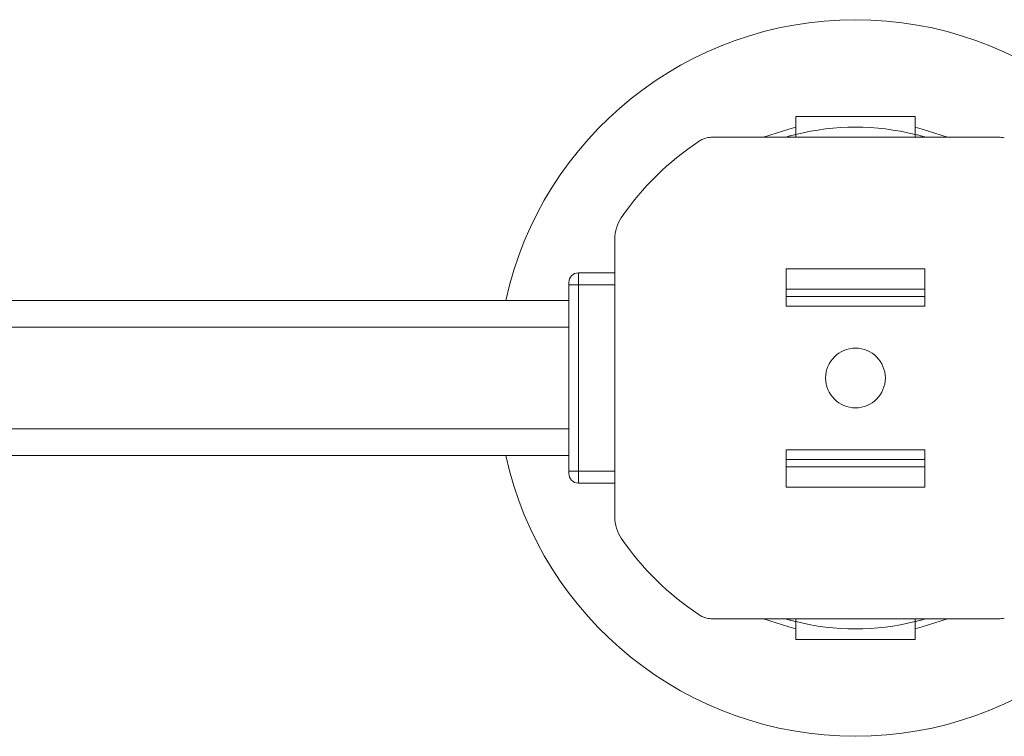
# Model space of a CAD drawing. Header units: millimetres. Extents: x -458 to 1924, y -69 to 431.
# Tile 7 of 49: x -156 to -74, y -69 to -9. Entities that reach past the tile are written whole.
import ezdxf

# ---------------------------------------------------------------- set-up
doc = ezdxf.new("R2010")
doc.units = ezdxf.units.MM

# ---------------------------------------------------------------- blocks, each defined once
blk = doc.blocks.new('Drawing View3')
at = {"color": 7, "linetype": 'Continuous', "lineweight": 18}
for p, q in [((-165.713, 28.396), (-175.713, 28.396)), ((-175.713, 28.396), (-175.713, 26.896)), ((-165.713, 26.896), (-165.713, 28.396)), ((-158.725, 26.657), (-182.7, 26.657)), ((-175.713, 26.657), (-175.713, 26.896)), ((-165.713, 26.657), (-165.713, 26.896)), ((-190.87, -5.134), (-190.87, 18.134)), ((-193.913, 14.3), (-193.913, 15.3)), ((-193.913, 15.3), (-190.87, 15.3)), ((-164.911, 15.628), (-176.514, 15.628)), ((-176.514, 12.528), (-176.514, 15.628)), ((-164.911, 12.528), (-164.911, 15.628)), ((-194.713, 14.5), (-194.713, 14.3)), ((-194.713, 14.3), (-193.913, 14.3)), ((-194.713, 14.3), (-194.713, -1.3)), ((-193.913, -1.3), (-193.913, 14.3)), ((-190.87, 14.3), (-193.913, 14.3)), ((-176.514, 13.942), (-164.911, 13.942)), ((-176.514, 13.312), (-164.911, 13.312)), ((-194.713, 13), (-267.123, 13)), ((-176.514, 12.528), (-164.911, 12.528)), ((-267.123, 10.75), (-194.713, 10.75)), ((-267.123, 2.25), (-194.713, 2.25)), ((-176.514, 0.472), (-164.911, 0.472)), ((-176.514, 0.472), (-176.514, -2.628)), ((-164.911, 0.472), (-164.911, -2.628)), ((-267.123, 0), (-194.713, 0)), ((-176.514, -0.312), (-164.911, -0.312)), ((-194.713, -1.3), (-194.713, -1.5)), ((-194.713, -1.3), (-193.913, -1.3)), ((-193.913, -2.3), (-193.913, -1.3)), ((-193.913, -1.3), (-190.87, -1.3)), ((-176.514, -0.942), (-164.911, -0.942)), ((-193.913, -2.3), (-190.87, -2.3)), ((-164.911, -2.628), (-176.514, -2.628)), ((-158.725, -13.657), (-182.7, -13.657)), ((-175.713, -13.657), (-175.713, -13.896)), ((-175.713, -13.896), (-175.713, -15.396)), ((-165.713, -13.657), (-165.713, -13.896)), ((-165.713, -15.396), (-165.713, -13.896)), ((-175.713, -15.396), (-165.713, -15.396))]:
    blk.add_line(p, q, dxfattribs=at)
at = {"color": 7, "linetype": 'Continuous', "lineweight": 18, "flags": 128}
for points in [[(-175.713, 27.49), (-176.297, 27.342), (-178.41, 26.657)], [(-163.015, 26.657), (-165.128, 27.342), (-165.713, 27.49)], [(-178.41, -13.657), (-176.297, -14.342), (-175.713, -14.49)], [(-165.713, -14.49), (-165.128, -14.342), (-163.015, -13.657)]]:
    blk.add_lwpolyline(points, dxfattribs=at)
at = {"color": 7, "linetype": 'Continuous', "lineweight": 18}
blk.add_circle((-170.713, 6.5), 2.5, dxfattribs=at)
for centre, radius, start, end in [((-170.713, 6.5), 30, 12.51333, 167.48667), ((-170.713, 6.5), 21, 76.22585, 103.77415), ((-182.699, 24.655), 2.002, 113.31605, 123.43277), ((-182.701, 24.661), 1.996, 103.66366, 113.32163), ((-182.7, 24.654), 2.003, 90.00955, 103.66009), ((-158.726, 24.654), 2.003, 76.33991, 89.99045), ((-170.713, 6.5), 23.757, 123.43277, 145.61311), ((-187.713, 18.134), 3.157, 145.61311, 180), ((-193.913, 14.5), 0.8, 90, 180), ((-170.713, 6.5), 30, 192.51333, 347.48667), ((-193.913, -1.5), 0.8, 180, 270), ((-187.713, -5.134), 3.157, 180, 214.38689), ((-170.713, 6.5), 23.757, 214.38689, 236.56723), ((-182.699, -11.655), 2.002, 236.56723, 246.68395), ((-182.701, -11.661), 1.996, 246.67837, 256.33634), ((-182.7, -11.654), 2.003, 256.33991, 269.99045), ((-170.713, 6.5), 21, 256.22585, 283.77415), ((-158.726, -11.654), 2.003, 270.00955, 283.66009)]:
    blk.add_arc(centre, radius, start, end, dxfattribs=at)
for points, knots in [([(-175.713, 26.896), (-175.723, 26.893), (-175.744, 26.888), (-175.909, 26.847), (-176.152, 26.784), (-176.397, 26.717), (-176.553, 26.671), (-176.6, 26.657)], [0, 0, 0, 0, 0.222547, 0.445009, 0.669912, 0.901057, 1, 1, 1, 1]), ([(-164.824, 26.657), (-164.929, 26.687), (-165.148, 26.751), (-165.431, 26.825), (-165.632, 26.876), (-165.707, 26.895), (-165.711, 26.896), (-165.713, 26.896)], [0, 0, 0, 0, 0.22399, 0.467096, 0.701821, 0.928849, 1, 1, 1, 1]), ([(-175.713, -13.896), (-175.718, -13.895), (-175.73, -13.892), (-175.847, -13.863), (-176.064, -13.807), (-176.328, -13.736), (-176.518, -13.681), (-176.601, -13.657)], [0, 0, 0, 0, 0.15191, 0.373081, 0.596467, 0.825205, 1, 1, 1, 1]), ([(-164.825, -13.657), (-164.896, -13.678), (-165.082, -13.732), (-165.351, -13.805), (-165.582, -13.864), (-165.697, -13.892), (-165.708, -13.895), (-165.713, -13.896)], [0, 0, 0, 0, 0.148873, 0.3944, 0.632101, 0.861549, 1, 1, 1, 1])]:
    blk.add_open_spline(points, degree=3, knots=knots, dxfattribs=at)

msp = doc.modelspace()

# ---------------------------------------------------------------- block references
at = {"color": 7, "linetype": 'Continuous', "lineweight": 18}
msp.add_blockref('Drawing View3', (84.422, -45.608), dxfattribs=at)

doc.saveas('drawing.dxf')
